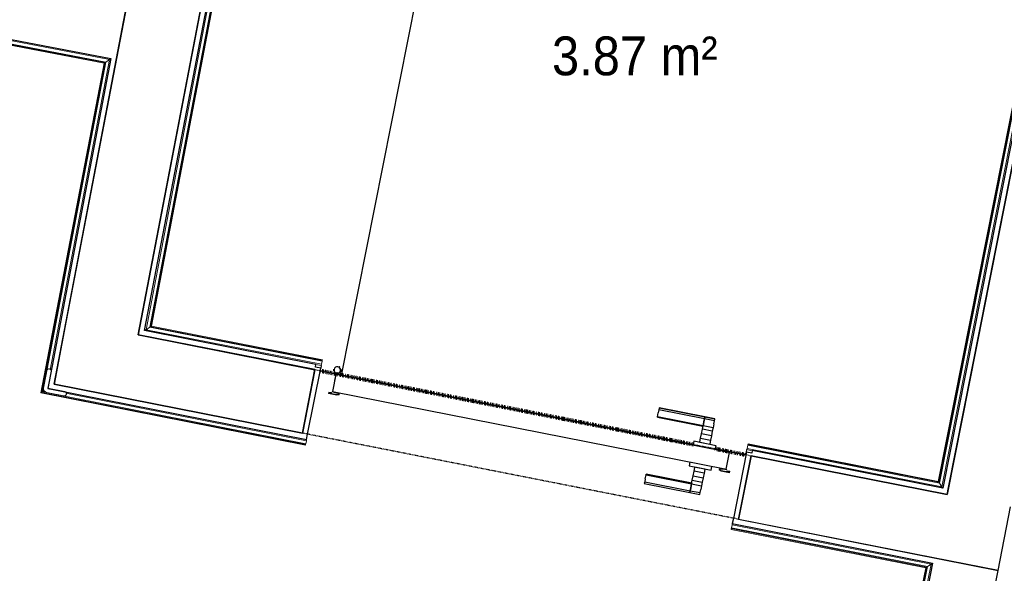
# Model space of a CAD drawing. Header units: millimetres. Extents: x 1909 to 61055, y -36590 to 14615.
# Tile 30 of 42: x 41810 to 44091, y -27429 to -26145. Entities that reach past the tile are written whole.
import ezdxf

# ---------------------------------------------------------------- set-up
doc = ezdxf.new("R2010")
doc.units = ezdxf.units.MM
doc.linetypes.add('Tiret', pattern=[2.5, 1.25, -1.25])
doc.linetypes.add('Tiret_2_', pattern=[2.5, 1.25, -1.25])
doc.layers.add('A-AREA', color=4, linetype='Tiret', lineweight=100, true_color=0x00ffff)
doc.layers.add('A-DOOR-HDLN', color=5, linetype='Tiret', lineweight=25, true_color=0x0000ff)
for name, color, linetype, lineweight in [('A-AREA-IDEN', 7, 'Continuous', 30), ('A-DETL-GENF', 7, 'Continuous', 18), ('A-DOOR', 7, 'Continuous', 25), ('A-FLOR', 7, 'Continuous', 25), ('A-FLOR-HRAL', 7, 'Continuous', 18), ('A-WALL', 7, 'Continuous', 25), ('I-WALL', 7, 'Continuous', 25), ('Q-SPCQ', 7, 'Continuous', 18)]:
    doc.layers.add(name, color=color, linetype=linetype, lineweight=lineweight)
doc.styles.add('Arial_1', font='arial.ttf', dxfattribs={"width": 0.9, "height": 90})

# ---------------------------------------------------------------- blocks, each defined once
blk = doc.blocks.new('PRT_SIMPLE_HUI_58x68x48 TUNE L - PRT_BOIS_1V_EI30_930x2040x40-V10-2021_015_1111_DCE_1_50_N0 FINI_SSI_GEN')
at = {"layer": 'A-DETL-GENF'}
h = blk.add_hatch(color=256, dxfattribs=at)
h.paths.add_polyline_path([(-483.8, -62.2), (-485.1, -64.2), (-496.1, -65.7), (-500.5, -65.7), (-500.5, -67), (-496, -67), (-483.8, -65.3)])
h.paths.add_polyline_path([(-508.5, -60.5), (-508.5, -64), (-502, -64), (-502, -62.7), (-505.2, -62.7), (-505.2, -61.8), (-488.7, -61.8), (-485.1, -63.1), (-483.8, -62.2), (-490, -60.5)])
h = blk.add_hatch(color=256, dxfattribs=at)
h.paths.add_polyline_path([(413.8, -62.2), (413.8, -65.3), (426, -67), (430.5, -67), (430.5, -65.7), (422.3, -65.2), (415.1, -64.2)])
h.paths.add_polyline_path([(418.5, -60.5), (413.8, -62.2), (415.1, -63.1), (418.7, -61.8), (435.2, -61.8), (435.2, -62.7), (432, -62.7), (432, -64), (438.5, -64), (438.5, -60.5), (421.4, -60.5)])
for p, q in [((-488.5, -60.5), (-508.5, -60.5)), ((-508.5, -60.5), (-508.5, -64)), ((-508.5, -64), (-502, -64)), ((-505.2, -62.7), (-505.2, -61.8)), ((-505.2, -61.8), (-488.7, -61.8)), ((-502, -62.7), (-505.2, -62.7)), ((-502, -64), (-502, -62.7)), ((-496.1, -65.7), (-500.5, -65.7)), ((-500.5, -65.7), (-500.5, -67)), ((-500.5, -67), (-496, -67)), ((-485.1, -64.2), (-496.1, -65.7)), ((-496, -67), (-483.8, -65.3)), ((-488.7, -61.8), (-485.1, -63.1)), ((-483.8, -62.2), (-488.5, -60.5)), ((-485.1, -63.1), (-485.1, -64.2)), ((-483.8, -65.3), (-483.8, -62.2)), ((418.5, -60.5), (413.8, -62.2)), ((413.8, -62.2), (413.8, -65.3)), ((413.8, -65.3), (426, -67)), ((415.1, -63.1), (418.7, -61.8)), ((415.1, -64.2), (415.1, -63.1)), ((426.1, -65.7), (415.1, -64.2)), ((438.5, -60.5), (418.5, -60.5)), ((418.7, -61.8), (435.2, -61.8)), ((426, -67), (430.5, -67)), ((430.5, -65.7), (426.1, -65.7)), ((430.5, -67), (430.5, -65.7)), ((435.2, -62.7), (432, -62.7)), ((432, -62.7), (432, -64)), ((432, -64), (438.5, -64)), ((435.2, -61.8), (435.2, -62.7)), ((438.5, -64), (438.5, -60.5))]:
    blk.add_line(p, q, dxfattribs=at)
at = {"layer": 'A-DOOR'}
for p, q in [((-427.1, 2.5), (-450.6, 2.5)), ((-450.6, 2.5), (-450.6, 2)), ((-450.6, 2), (-450.6, -2.1)), ((-427.1, 2), (-450.6, 2)), ((-319.6, 2.5), (-427.1, 2.5)), ((-427.1, 2.5), (-427.1, 2)), ((-427.1, 2), (-427.1, 2.5)), ((-427.1, 2), (-427.1, -2.1)), ((-319.6, 2), (-427.1, 2)), ((-427.1, -2.1), (-427.1, 2)), ((-319.6, 2), (-319.6, 2.5)), ((-319.6, -2.1), (-319.6, 2)), ((-450.6, -2.1), (-450.6, -9.2)), ((-427.1, -2.1), (-450.6, -2.1)), ((-450.6, -18.5), (-450.6, -9.2)), ((-450.6, -26.9), (-450.6, -18.5)), ((-427.1, -18.5), (-450.6, -18.5)), ((-427.1, -2.1), (-427.1, -9.2)), ((-319.6, -2.1), (-427.1, -2.1)), ((-427.1, -9.2), (-427.1, -2.1)), ((-427.1, -18.5), (-427.1, -9.2)), ((-427.1, -9.2), (-427.1, -18.5)), ((-427.1, -19.7), (-427.1, -18.5)), ((-319.6, -18.5), (-427.1, -18.5)), ((-427.1, -18.5), (-427.1, -26.9)), ((-427.1, -19.7), (-319.6, -19.7)), ((-319.6, -9.2), (-319.6, -2.1)), ((-319.6, -9.2), (-319.6, -18.5)), ((-319.6, -18.5), (-319.6, -19.7)), ((-450.6, -37.3), (-450.6, -26.9)), ((-427.1, -26.9), (-450.6, -26.9)), ((-450.6, -48.1), (-450.6, -37.3)), ((-427.1, -37.3), (-450.6, -37.3)), ((-427.1, -26.9), (-427.1, -37.3)), ((-427.1, -37.3), (-427.1, -48.1)), ((-499.5, -67), (-499.5, -107)), ((426, -67), (-496, -67)), ((-465.6, -58), (-465.6, -67)), ((-413.4, -58), (-465.6, -58)), ((-450.6, -56.5), (-450.6, -48.1)), ((-450.6, -48.1), (-427.1, -48.1)), ((-450.6, -56.5), (-450.6, -57.5)), ((-450.6, -57.5), (-427.1, -57.5)), ((-427.1, -48.1), (-427.1, -56.5)), ((-427.1, -57.5), (-427.1, -56.5)), ((-413.4, -67), (-413.4, -58)), ((430.5, -107), (430.5, -67)), ((-499.5, -107), (430.5, -107)), ((-465.6, -107), (-465.6, -116)), ((-413.4, -116), (-413.4, -107)), ((417, -107), (417, -1030)), ((-465.6, -116), (-413.4, -116)), ((-427.1, -116.5), (-450.6, -116.5)), ((-450.6, -116.5), (-450.6, -117.5)), ((-450.6, -125.9), (-450.6, -117.5)), ((-450.6, -136.7), (-450.6, -125.9)), ((-427.1, -125.9), (-450.6, -125.9)), ((-450.6, -147.1), (-450.6, -136.7)), ((-450.6, -136.7), (-427.1, -136.7)), ((-427.1, -117.5), (-427.1, -116.5)), ((-427.1, -117.5), (-427.1, -125.9)), ((-427.1, -125.9), (-427.1, -136.7)), ((-427.1, -136.7), (-427.1, -147.1)), ((-450.6, -155.5), (-450.6, -147.1)), ((-450.6, -147.1), (-427.1, -147.1)), ((-450.6, -164.8), (-450.6, -155.5)), ((-450.6, -155.5), (-427.1, -155.5)), ((-427.1, -147.1), (-427.1, -155.5)), ((-427.1, -155.5), (-427.1, -154.3)), ((-319.6, -154.3), (-427.1, -154.3)), ((-427.1, -164.8), (-427.1, -155.5)), ((-427.1, -155.5), (-319.6, -155.5)), ((-427.1, -155.5), (-427.1, -164.8)), ((-319.6, -154.3), (-319.6, -155.5)), ((-319.6, -155.5), (-319.6, -164.8)), ((-450.6, -164.8), (-450.6, -171.9)), ((-450.6, -171.9), (-450.6, -176)), ((-450.6, -171.9), (-427.1, -171.9)), ((-450.6, -176), (-450.6, -176.5)), ((-450.6, -176), (-427.1, -176)), ((-450.6, -176.5), (-427.1, -176.5)), ((-427.1, -164.8), (-427.1, -171.9)), ((-427.1, -171.9), (-427.1, -164.8)), ((-427.1, -171.9), (-427.1, -176)), ((-427.1, -171.9), (-319.6, -171.9)), ((-427.1, -176), (-427.1, -171.9)), ((-427.1, -176), (-427.1, -176.5)), ((-427.1, -176), (-319.6, -176)), ((-427.1, -176.5), (-427.1, -176)), ((-427.1, -176.5), (-319.6, -176.5)), ((-319.6, -171.9), (-319.6, -164.8)), ((-319.6, -176), (-319.6, -171.9)), ((-319.6, -176.5), (-319.6, -176))]:
    blk.add_line(p, q, dxfattribs=at)
for radius, start, end in [(7.5, 360, 180), (7.5, 135, 165), (9.12, 111.9887, 120), (7.5, 60, 120), (9.12, 60, 68.0113), (9.12, 155.8208, 180), (9.12, 180, 204.1792), (7.5, 180, 360), (7.5, 180, 240), (9.12, 240, 248.0113), (7.5, 270, 0), (7.5, 0, 30), (9.12, 0, 24.1792)]:
    blk.add_arc((429, -118), radius, start, end, dxfattribs=at)
at = {"layer": 'Q-SPCQ'}
for p, q in [((430.5, -107), (403.5, -107)), ((430.5, -93), (430.5, -107))]:
    blk.add_line(p, q, dxfattribs=at)
blk = doc.blocks.new('Garde-corps - Garde-corps-509100-2021_015_1111_DCE_1_50_N0 FINI_SSI_GEN')
at = {"layer": 'A-FLOR-HRAL'}
for p, q in [((2444.4, -26863.8), (2825.6, -24871.7)), ((2825.6, -24871.7), (4682, -25232.3)), ((2452.8, -26858.2), (2831.2, -24880)), ((2454.8, -26856.8), (2832.6, -24882)), ((2456.7, -26855.5), (2833.9, -24883.9)), ((2833.9, -24883.9), (4669.6, -25240.5)), ((4669.6, -25240.5), (4278.9, -27215.6)), ((4671.6, -25239.2), (4280.2, -27217.5)), ((4673.6, -25237.9), (4281.6, -27219.6)), ((4682, -25232.3), (4287.2, -27227.9)), ((2452.8, -26858.2), (2444.4, -26863.8)), ((2852, -26937.1), (2452.8, -26858.2)), ((2852.4, -26935.4), (2454.8, -26856.8)), ((2852.7, -26933.7), (2456.7, -26855.5)), ((2850.7, -26944.1), (2444.4, -26863.8)), ((2850.1, -26947), (2837.8, -26944.6)), ((2850.1, -26947), (2850.7, -26944.1)), ((2852, -26937.1), (2850.7, -26944.1)), ((2852.4, -26935.4), (2852, -26937.1)), ((2852.4, -26935.4), (2852.7, -26933.7)), ((3836.6, -27138.9), (3838, -27131.9)), ((3838, -27131.9), (3838.3, -27130.2)), ((4281.6, -27219.6), (3838, -27131.9)), ((3838.6, -27128.6), (3838.3, -27130.2)), ((4280.2, -27217.5), (3838.3, -27130.2)), ((4278.9, -27215.6), (3838.6, -27128.6)), ((3836.6, -27138.9), (3836, -27141.8)), ((3848.3, -27144.3), (3836, -27141.8)), ((4287.2, -27227.9), (3836.6, -27138.9)), ((4281.6, -27219.6), (4287.2, -27227.9))]:
    blk.add_line(p, q, dxfattribs=at)
at = {"layer": 'A-FLOR-HRAL', "flags": 128}
for points in [[(2831.2, -24880), (2828.4, -24875.8), (2825.6, -24871.7)], [(4669.6, -25240.5), (4669.6, -25240.5), (4669.7, -25240.5), (4669.9, -25240.3), (4670.1, -25240.2), (4670.4, -25240), (4670.6, -25239.9), (4670.9, -25239.7), (4671.1, -25239.5), (4671.3, -25239.4), (4671.6, -25239.2)], [(4673.6, -25237.9), (4677.8, -25235.1), (4682, -25232.3)], [(4682, -25232.3), (4682.1, -25232.2), (4682.4, -25232), (4682.9, -25231.6), (4683.5, -25231.3), (4684.2, -25230.8), (4684.8, -25230.4), (4685.5, -25229.9)]]:
    blk.add_lwpolyline(points, dxfattribs=at)
at = {"layer": 'A-FLOR-HRAL'}
for radius, start, end in [(136207, 78.612412, 79.40191), (136205.3, 79.007161, 79.40118), (136203.6, 79.037772, 79.400495), (136203.6, 78.613828, 79.003663)]:
    blk.add_arc((-22219.8, -158763.5), radius, start, end, dxfattribs=at)
for points, knots in [([(2825.6, -24871.7), (2825.6, -24871.7), (2825.5, -24871.7), (2825.5, -24871.6), (2825.5, -24871.6), (2825.4, -24871.5), (2825.4, -24871.4), (2825.3, -24871.3), (2825.2, -24871.2), (2825.2, -24871.1), (2825.1, -24871), (2825, -24870.9), (2824.9, -24870.7), (2824.8, -24870.6), (2824.7, -24870.4), (2824.6, -24870.3), (2824.5, -24870.1), (2824.4, -24870), (2824.3, -24869.8), (2824, -24869.4), (2823.6, -24868.9), (2823.3, -24868.4), (2823.2, -24868.2)], [0, 0, 0, 0, 0.071429, 0.107143, 0.142857, 0.178571, 0.214286, 0.25, 0.285714, 0.321429, 0.357143, 0.392857, 0.428571, 0.464286, 0.5, 0.535714, 0.571429, 0.607143, 0.642857, 0.714286, 0.857143, 1, 1, 1, 1]), ([(2833.9, -24883.9), (2833.9, -24883.9), (2833.9, -24883.9), (2833.8, -24883.8), (2833.8, -24883.7), (2833.7, -24883.6), (2833.5, -24883.4), (2833.4, -24883.2), (2833.2, -24883), (2833.1, -24882.7), (2833, -24882.5), (2832.8, -24882.3), (2832.7, -24882.1), (2832.6, -24882)], [0.075, 0.075, 0.075, 0.075, 0.15, 0.2125, 0.275, 0.35, 0.425, 0.5, 0.6, 0.7, 0.775, 0.85, 1, 1, 1, 1]), ([(2456.7, -26855.5), (2456.7, -26855.5), (2456.7, -26855.5), (2456.6, -26855.6), (2456.4, -26855.7), (2456.2, -26855.9), (2456, -26856), (2455.9, -26856.1), (2455.7, -26856.2), (2455.6, -26856.3), (2455.4, -26856.4), (2455.3, -26856.5), (2455.1, -26856.6), (2455, -26856.7), (2454.9, -26856.7), (2454.8, -26856.8)], [0.1, 0.1, 0.1, 0.1, 0.2, 0.3, 0.4, 0.475, 0.55, 0.6, 0.65, 0.7, 0.75, 0.8, 0.85, 0.9, 1, 1, 1, 1]), ([(2444.4, -26863.8), (2444.4, -26863.8), (2444.4, -26863.8), (2444.2, -26864), (2444, -26864.1), (2443.8, -26864.2), (2443.6, -26864.4), (2443.4, -26864.5), (2443.1, -26864.7), (2442.8, -26864.9), (2442.5, -26865.1), (2442.2, -26865.3), (2442, -26865.4), (2441.8, -26865.5)], [0, 0, 0, 0, 0.1666667, 0.25, 0.3333333, 0.4166667, 0.4583333, 0.5, 0.5833333, 0.6666667, 0.7083333, 0.75, 0.8333333, 0.8333333, 0.8333333, 0.8333333]), ([(4278.9, -27215.6), (4278.9, -27215.6), (4278.9, -27215.6), (4279, -27215.8), (4279.1, -27215.9), (4279.3, -27216.1), (4279.4, -27216.3), (4279.5, -27216.5), (4279.6, -27216.6), (4279.7, -27216.8), (4279.8, -27216.9), (4279.9, -27217), (4280, -27217.2), (4280.1, -27217.4), (4280.2, -27217.5), (4280.2, -27217.5)], [0.1, 0.1, 0.1, 0.1, 0.2, 0.3, 0.4, 0.475, 0.55, 0.6, 0.65, 0.7, 0.75, 0.8, 0.85, 0.9, 1, 1, 1, 1]), ([(4287.2, -27227.9), (4287.2, -27227.9), (4287.2, -27228), (4287.4, -27228.2), (4287.5, -27228.4), (4287.6, -27228.6), (4287.8, -27228.8), (4287.9, -27229), (4288.1, -27229.3), (4288.3, -27229.6), (4288.5, -27229.9), (4288.7, -27230.2), (4289, -27230.7), (4289.3, -27231.2), (4289.5, -27231.5)], [0, 0, 0, 0, 0.166667, 0.25, 0.333333, 0.416667, 0.458333, 0.5, 0.583333, 0.666667, 0.708333, 0.75, 0.833333, 1, 1, 1, 1])]:
    blk.add_open_spline(points, degree=3, knots=knots, dxfattribs=at)
blk = doc.blocks.new('Garde-corps - Garde-corps-509143-2021_015_1111_DCE_1_50_N0 FINI_SSI_GEN')
at = {"layer": 'A-FLOR-HRAL'}
for p, q in [((1910.6, -26159), (1912, -26152)), ((1912.5, -26149), (1912, -26152)), ((1912, -26152), (2359.6, -26237.6)), ((1910.3, -26160.7), (1910, -26162.3)), ((1910, -26162.3), (2347.3, -26246)), ((1910.3, -26160.7), (1910.6, -26159)), ((1910.3, -26160.7), (2349.2, -26244.7)), ((1910.6, -26159), (2351.2, -26243.3)), ((2347.3, -26246), (2201, -27010.5)), ((2349.2, -26244.7), (2203, -27009.2)), ((2351.2, -26243.3), (2205, -27007.8)), ((2359.6, -26237.6), (2222, -26956.9)), ((2351.2, -26243.3), (2359.6, -26237.6)), ((2201, -27010.5), (2813.6, -27131.7)), ((2203, -27009.2), (2813.9, -27130)), ((2205, -27007.8), (2208.6, -27005.4)), ((2205, -27007.8), (2814.2, -27128.3)), ((2258.8, -27011.2), (2815.6, -27121.3)), ((2813.6, -27131.7), (2813.9, -27130)), ((2814.2, -27128.3), (2813.9, -27130)), ((2815.6, -27121.3), (2814.2, -27128.3)), ((2815.6, -27121.3), (2816.2, -27118.4))]:
    blk.add_line(p, q, dxfattribs=at)
for points, knots in [([(2347.3, -26246), (2347.3, -26246), (2347.3, -26246), (2347.5, -26245.9), (2347.6, -26245.7), (2347.8, -26245.6), (2348, -26245.5), (2348.2, -26245.4), (2348.3, -26245.3), (2348.5, -26245.2), (2348.6, -26245.1), (2348.7, -26245), (2348.9, -26244.9), (2349, -26244.8), (2349.1, -26244.7), (2349.2, -26244.7)], [0.1, 0.1, 0.1, 0.1, 0.2, 0.3, 0.4, 0.475, 0.55, 0.6, 0.65, 0.7, 0.75, 0.8, 0.85, 0.9, 1, 1, 1, 1]), ([(2359.6, -26237.6), (2359.6, -26237.6), (2359.6, -26237.6), (2359.8, -26237.5), (2360, -26237.3), (2360.3, -26237.2), (2360.5, -26237), (2360.7, -26236.9), (2361, -26236.7), (2361.3, -26236.5), (2361.5, -26236.3), (2361.8, -26236.1), (2362.3, -26235.8), (2362.8, -26235.5), (2363.1, -26235.2)], [0, 0, 0, 0, 0.166667, 0.25, 0.333333, 0.416667, 0.458333, 0.5, 0.583333, 0.666667, 0.708333, 0.75, 0.833333, 1, 1, 1, 1]), ([(2201, -27010.5), (2201, -27010.5), (2201.1, -27010.4), (2201.2, -27010.4), (2201.4, -27010.2), (2201.6, -27010.1), (2201.8, -27010), (2201.9, -27009.9), (2202.1, -27009.8), (2202.2, -27009.7), (2202.3, -27009.6), (2202.5, -27009.5), (2202.6, -27009.4), (2202.8, -27009.3), (2202.9, -27009.2), (2203, -27009.2)], [0.1, 0.1, 0.1, 0.1, 0.2, 0.3, 0.4, 0.475, 0.55, 0.6, 0.65, 0.7, 0.75, 0.8, 0.85, 0.9, 1, 1, 1, 1])]:
    blk.add_open_spline(points, degree=3, knots=knots, dxfattribs=at)
blk = doc.blocks.new('Garde-corps - Garde-corps-513303-2021_015_1111_DCE_1_50_N0 FINI_SSI_GEN')
at = {"layer": 'A-FLOR-HRAL'}
for p, q in [((3800.1, -27323.4), (3801.5, -27316.4)), ((3802.1, -27313.4), (3801.5, -27316.4)), ((3801.5, -27316.4), (4262.4, -27407.5)), ((3799.8, -27325.1), (3799.5, -27326.7)), ((3799.5, -27326.7), (4250, -27415.8)), ((3799.8, -27325.1), (3800.1, -27323.4)), ((3799.8, -27325.1), (4251.9, -27414.5)), ((3800.1, -27323.4), (4254, -27413.1)), ((4262.4, -27407.5), (3579.8, -30857.7)), ((4254, -27413.1), (4262.4, -27407.5)), ((4250, -27415.8), (3569.5, -30855.6)), ((4251.9, -27414.5), (3571.1, -30856)), ((4254, -27413.1), (3572.8, -30856.3))]:
    blk.add_line(p, q, dxfattribs=at)
for points, knots in [([(4262.4, -27407.5), (4262.4, -27407.5), (4262.4, -27407.5), (4262.6, -27407.4), (4262.8, -27407.2), (4263, -27407.1), (4263.2, -27407), (4263.4, -27406.8), (4263.7, -27406.6), (4264.1, -27406.4), (4264.3, -27406.2), (4264.6, -27406), (4265.1, -27405.7), (4265.6, -27405.4), (4265.9, -27405.2)], [0, 0, 0, 0, 0.166667, 0.25, 0.333333, 0.416667, 0.458333, 0.5, 0.583333, 0.666667, 0.708333, 0.75, 0.833333, 1, 1, 1, 1]), ([(4250, -27415.8), (4250, -27415.8), (4250, -27415.8), (4250.2, -27415.7), (4250.4, -27415.6), (4250.6, -27415.4), (4250.7, -27415.3), (4250.9, -27415.2), (4251, -27415.1), (4251.2, -27415), (4251.3, -27414.9), (4251.5, -27414.8), (4251.6, -27414.7), (4251.8, -27414.6), (4251.9, -27414.6), (4251.9, -27414.5)], [0.1, 0.1, 0.1, 0.1, 0.2, 0.3, 0.4, 0.475, 0.55, 0.6, 0.65, 0.7, 0.75, 0.8, 0.85, 0.9, 1, 1, 1, 1])]:
    blk.add_open_spline(points, degree=3, knots=knots, dxfattribs=at)
blk = doc.blocks.new('1010_PROTECTION  D_ANGLE - 1010_PROTECTION  D_ANGLE-534363-2021_015_1111_DCE_1_50_N0 FINI_SSI_GEN')
at = {"layer": 'Q-SPCQ'}
for p, q in [((-10, 40), (-10, 0)), ((0, 0), (0, 40)), ((40, 0), (0, 0)), ((0, -10), (40, -10))]:
    blk.add_line(p, q, dxfattribs=at)
for centre, radius, start, end in [((-5, 40), 5, 360, 180), ((0, 0), 10, 180, 270), ((40, -5), 5, 270, 90)]:
    blk.add_arc(centre, radius, start, end, dxfattribs=at)
blk = doc.blocks.new('B02_ARC_rvt-1-2021_015_1111_DCE_1_50_N0 FINI_SSI_GEN')
at = {"layer": 'A-AREA'}
for p, q in [((3711.8, -27130), (2847.7, -26959.1)), ((3833.6, -27154.1), (3763.1, -27140.1))]:
    blk.add_line(p, q, dxfattribs=at)
at = {"layer": 'A-FLOR'}
for p, q in [((2850.1, -26947), (2848.9, -26953.1)), ((3834.8, -27148), (3836, -27141.8))]:
    blk.add_line(p, q, dxfattribs=at)
at = {"layer": 'A-WALL'}
for p, q in [((2810.9, -24865.9), (2426.4, -26875.6)), ((2441, -26865.8), (2823.2, -24868.2)), ((2231.4, -26990), (2600.5, -25060.6)), ((4685.5, -25229.9), (4289.5, -27231.5)), ((4301.8, -27233.9), (4697.8, -25232.4)), ((1908, -26148.2), (2363.1, -26235.2)), ((2363.1, -26235.2), (2216.8, -26999.8)), ((2426.4, -26875.6), (2438.7, -26878.1)), ((2438.7, -26878.1), (2835.4, -26956.6)), ((2837.9, -26944.3), (2441, -26865.8)), ((2818.6, -27106.1), (2848.9, -26953.1)), ((2836.6, -26950.7), (2837.9, -26944.3)), ((2848.9, -26953.1), (2836.6, -26950.7)), ((2835.4, -26956.6), (2806.4, -27103.7)), ((2806.4, -27103.7), (2231.4, -26990)), ((2216.8, -26999.8), (2229.1, -27002.2)), ((2229.1, -27002.2), (2816.2, -27118.4)), ((2816.2, -27118.4), (2818.6, -27106.1)), ((3834.8, -27148), (3804.5, -27301.2)), ((3816.8, -27303.6), (3845.9, -27156.4)), ((3847.1, -27150.4), (3834.8, -27148)), ((3845.9, -27156.4), (4299.4, -27246.2)), ((3848.3, -27144.2), (3847.1, -27150.4)), ((4289.5, -27231.5), (3848.3, -27144.2)), ((4299.4, -27246.2), (4301.8, -27233.9)), ((3804.5, -27301.2), (3802.1, -27313.4)), ((3802.1, -27313.4), (4265.9, -27405.2)), ((4268.3, -27392.9), (3816.8, -27303.6))]:
    blk.add_line(p, q, dxfattribs=at)
at = {"layer": 'I-WALL'}
for p, q in [((4265.9, -27405.2), (3451.6, -31521.2)), ((4268.4, -27392.5), (4268.3, -27392.9)), ((4417.5, -27422), (4268.4, -27392.5)), ((3600.6, -31551.3), (4417.5, -27422))]:
    blk.add_line(p, q, dxfattribs=at)
at = {"layer": 'A-DOOR', "lineweight": 18, "rotation": 168.8099662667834}
blk.add_blockref('PRT_SIMPLE_HUI_58x68x48 TUNE L - PRT_BOIS_1V_EI30_930x2040x40-V10-2021_015_1111_DCE_1_50_N0 FINI_SSI_GEN', (3285.2, -27156.2), dxfattribs=at)
at = {"layer": 'A-FLOR-HRAL', "lineweight": 18}
for name in ['Garde-corps - Garde-corps-509100-2021_015_1111_DCE_1_50_N0 FINI_SSI_GEN', 'Garde-corps - Garde-corps-509143-2021_015_1111_DCE_1_50_N0 FINI_SSI_GEN', 'Garde-corps - Garde-corps-513303-2021_015_1111_DCE_1_50_N0 FINI_SSI_GEN']:
    blk.add_blockref(name, (0, 0), dxfattribs=at)
at = {"layer": 'Q-SPCQ', "lineweight": 18, "rotation": 349.1696317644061}
blk.add_blockref('1010_PROTECTION  D_ANGLE - 1010_PROTECTION  D_ANGLE-534363-2021_015_1111_DCE_1_50_N0 FINI_SSI_GEN', (2216.8, -26999.7), dxfattribs=at)
blk = doc.blocks.new('Ouverture en rectangle - Ouverture en rectangle _103x224_-3216531-2021_015_1111_DCE_1_50_N0 FINI_SSI_GEN')
at = {"layer": 'A-DOOR-HDLN', "linetype": 'Tiret_2_'}
for p, q in [((-515, 75), (515, 75)), ((515, -75), (-515, -75))]:
    blk.add_line(p, q, dxfattribs=at)
blk = doc.blocks.new('B02_DC_STR_rvt-1-2021_015_1111_DCE_1_50_N0 FINI_SSI_GEN')
at = {"layer": 'I-WALL'}
for p, q in [((2602.9, -25048.3), (2259.6, -26842.6)), ((2426.4, -26875.6), (2769.9, -25080.3)), ((4651.7, -25465.4), (4299.5, -27245.8)), ((2259.6, -26842.6), (2231.4, -26990)), ((2835.5, -26956.4), (2426.4, -26875.6)), ((2806.4, -27103.6), (2835.5, -26956.4)), ((2231.4, -26990), (2806.4, -27103.6)), ((3845.9, -27156.1), (3816.8, -27303.3)), ((4299.5, -27245.8), (3845.9, -27156.1)), ((4417.5, -27422), (4446.6, -27274.8)), ((3816.8, -27303.3), (4417.5, -27422))]:
    blk.add_line(p, q, dxfattribs=at)
at = {"layer": 'A-DOOR', "color": 5, "lineweight": 25, "true_color": 0x0000ff, "rotation": 168.8212149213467}
blk.add_blockref('Ouverture en rectangle - Ouverture en rectangle _103x224_-3216531-2021_015_1111_DCE_1_50_N0 FINI_SSI_GEN', (3326.2, -27129.9), dxfattribs=at)

msp = doc.modelspace()

# ---------------------------------------------------------------- block references
at = {"lineweight": 5}
for name in ['B02_DC_STR_rvt-1-2021_015_1111_DCE_1_50_N0 FINI_SSI_GEN', 'B02_ARC_rvt-1-2021_015_1111_DCE_1_50_N0 FINI_SSI_GEN']:
    msp.add_blockref(name, (39658.7, 0), dxfattribs=at)

# ---------------------------------------------------------------- texts
at = {"layer": 'A-AREA-IDEN', "color": 8, "true_color": 0x808080, "insert": (43043.1, -26184), "char_height": 90, "width": 454.557, "attachment_point": 1, "style": 'Arial_1'}
msp.add_mtext('3.87 m²', dxfattribs=at)

doc.saveas('drawing.dxf')
